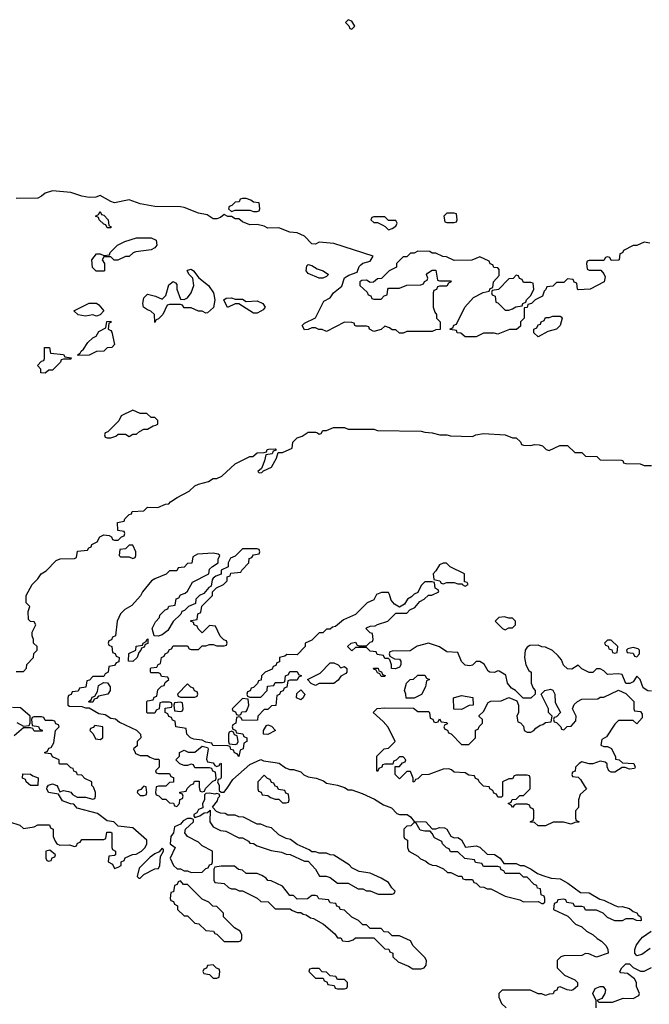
# Model space of a CAD drawing. Header units: inches. Extents: x 2710751 to 2829008, y 857003 to 965602.
# Tile 252 of 256: x 2760310 to 2763759, y 928810 to 934206. Entities that reach past the tile are written whole.
import ezdxf

# ---------------------------------------------------------------- set-up
doc = ezdxf.new("R2010")
doc.units = ezdxf.units.IN
doc.header["$MEASUREMENT"] = 0
doc.layers.add('C7962', color=7, linetype='Continuous')
doc.layers.add('C7963', color=7, linetype='Continuous')

msp = doc.modelspace()

# ---------------------------------------------------------------- linework, layer by layer
at = {"layer": 'C7962', "color": 2, "elevation": 14}
for points in [[(2760254, 929810), (2760311.6, 929791.6), (2760330, 929774), (2760390, 929782), (2760410, 929794), (2760472.7, 929792.7), (2760478, 929778), (2760494, 929770), (2760494, 929730), (2760503.6, 929703.6), (2760514, 929690), (2760530, 929682), (2760583.6, 929683.6), (2760610, 929674), (2760622, 929678), (2760627.3, 929692.7), (2760642, 929698), (2760650, 929714), (2760770, 929714), (2760782, 929718), (2760787.3, 929752.7), (2760810, 929754), (2760814, 929750), (2760814, 929670), (2760818, 929658), (2760834, 929650), (2760834, 929630), (2760830, 929626), (2760798, 929622), (2760794, 929590), (2760818, 929578), (2760830, 929554), (2760850, 929562), (2760866, 929570), (2760866, 929590), (2760882, 929598), (2760887.3, 929612.7), (2760928.4, 929631.6), (2760947.3, 929632.7), (2760978, 929650), (2760998, 929670), (2761006, 929690), (2761006, 929710), (2760930, 929778), (2760850, 929786), (2760826, 929810), (2760790, 929815.3), (2760735.3, 929855.3), (2760625.2, 929885.2), (2760607.3, 929907.3), (2760588.4, 929908.4), (2760544.7, 929924.7), (2760522, 929962), (2760468, 929970), (2760458, 929990), (2760460.4, 929999.6), (2760460.7, 930000)], [(2760518.4, 930000), (2760530, 929974), (2760550, 929982), (2760576.9, 929976.9), (2760590, 929972), (2760599.6, 929959.6), (2760625.4, 929945.4), (2760670, 929946), (2760710, 929934), (2760722, 929938), (2760726, 929950), (2760726, 929970), (2760716.4, 929996.4), (2760713.6, 930000)], [(2760984.4, 930000), (2760972.7, 929987.3), (2760958, 929982), (2760954, 929970), (2760970, 929954), (2760990, 929954), (2761002, 929958), (2761006, 929970), (2761002.3, 930000)], [(2761057.7, 930000), (2761054, 929970), (2761058, 929958), (2761072.7, 929952.7), (2761090, 929934), (2761110, 929934), (2761130, 929914), (2761152.7, 929912.7), (2761158, 929898), (2761170, 929894), (2761186, 929910), (2761187.3, 929932.7), (2761202, 929938), (2761206, 929950), (2761202, 929962), (2761187.3, 929967.3), (2761187.3, 929972.7), (2761222, 929978), (2761227.3, 929992.7), (2761234.7, 930000)], [(2761293.7, 930000), (2761294, 929990), (2761298, 929978), (2761310, 929974), (2761322, 929978), (2761327.3, 929992.7), (2761334.7, 930000)], [(2761402, 930000), (2761402, 929982), (2761412.7, 929972.7), (2761430, 929972), (2761449.2, 930000)], [(2761614, 930000), (2761614, 929990), (2761618, 929978), (2761632, 929972), (2761638, 929958), (2761670, 929954), (2761683.6, 929943.6), (2761710, 929934), (2761730, 929934), (2761750, 929914), (2761770, 929914), (2761782, 929918), (2761786, 929930), (2761782, 929962), (2761767.3, 929967.3), (2761762, 929982), (2761727.3, 929987.3), (2761722.7, 930000)], [(2762084, 930000), (2762090, 929998), (2762110, 929986), (2762130, 929986), (2762185.4, 929965.4), (2762254.4, 929934.4), (2762303.5, 929903.5), (2762347.1, 929887.1), (2762376, 929856), (2762390.8, 929850.8), (2762432, 929850), (2762450, 929838), (2762470, 929812), (2762534, 929810), (2762570, 929772), (2762590, 929771.3), (2762610, 929778.8), (2762636.8, 929776.8), (2762650.6, 929770.6), (2762671, 929731), (2762690, 929722), (2762710, 929724.7), (2762730, 929711.3), (2762752, 929672), (2762810, 929678), (2762830, 929671.3), (2762870, 929632), (2762910, 929631.3), (2762942, 929610), (2762962, 929582), (2763030, 929582), (2763051, 929571), (2763072, 929570), (2763112, 929550), (2763146, 929526), (2763175.3, 929515.3), (2763222, 929502), (2763270, 929497.3), (2763313.2, 929473.2), (2763382.8, 929422.8), (2763430, 929421), (2763487.1, 929387.1), (2763510, 929381), (2763570, 929351), (2763590, 929344.7), (2763610, 929346), (2763650, 929334.8), (2763670, 929318), (2763690.6, 929310.6), (2763698, 929298), (2763712, 929290), (2763714, 929270), (2763710, 929268), (2763688.4, 929268.4), (2763670, 929278), (2763630, 929278), (2763610, 929268), (2763570, 929268), (2763530, 929286), (2763506, 929310), (2763470, 929326), (2763410, 929326), (2763402, 929342), (2763390, 929346), (2763350, 929346), (2763342, 929362), (2763307.3, 929367.3), (2763302, 929382), (2763290, 929386), (2763258, 929382), (2763252.7, 929367.3), (2763238, 929362), (2763234, 929330), (2763312.7, 929292.7), (2763354, 929250), (2763390, 929234), (2763414, 929210), (2763451.6, 929191.6), (2763474, 929170), (2763496.9, 929156.9), (2763522, 929130), (2763532, 929110), (2763534, 929090), (2763470, 929068), (2763427.3, 929087.3), (2763410, 929088), (2763390, 929078), (2763290, 929075.3), (2763274, 929070), (2763254, 929050), (2763254, 929010), (2763294, 928970), (2763350, 928944.7), (2763364.7, 928930), (2763364.7, 928910), (2763342, 928890), (2763330, 928886), (2763309, 928889), (2763270, 928906), (2763258, 928902), (2763252.7, 928887.3), (2763238, 928882), (2763232.7, 928867.3), (2763210, 928866), (2763190, 928858), (2763170, 928868), (2763150, 928868), (2763107.3, 928887.3), (2762952.7, 928887.3), (2762934, 928870), (2762934, 928850), (2762950, 928814), (2762974, 928790)], [(2762954, 930000), (2762954, 929950), (2762950, 929946), (2762930, 929946), (2762922, 929962), (2762907.3, 929967.3), (2762902, 929982), (2762886, 929990), (2762882.7, 930000)], [(2763407.8, 930000), (2763414, 929990), (2763381, 929959), (2763371.3, 929930), (2763371.3, 929888.7), (2763354, 929870), (2763354, 929830), (2763358, 929818), (2763372.7, 929812.7), (2763372.7, 929807.3), (2763350, 929806), (2763330, 929798), (2763288.4, 929808.4), (2763232.7, 929807.3), (2763190, 929788), (2763150, 929788), (2763130, 929806), (2763107.3, 929807.3), (2763107.3, 929812.7), (2763122, 929818), (2763126, 929830), (2763126, 929870), (2763122, 929882), (2763107.3, 929887.3), (2763102, 929902), (2763090, 929906), (2763030, 929906), (2763018, 929902), (2763010, 929888), (2763002, 929902), (2762986, 929910), (2763002, 929918), (2763007.3, 929932.7), (2763030, 929934), (2763050, 929954), (2763070, 929954), (2763106, 929990), (2763106, 930000)], [(2763763.8, 929116.2), (2763717.1, 929082.9), (2763690, 929075.3), (2763679, 929090), (2763679.3, 929110), (2763687.6, 929132.4), (2763703.9, 929156.1), (2763722, 929178), (2763768.7, 929210)], [(2763468, 928790), (2763468, 928830), (2763449.4, 928870), (2763462.7, 928897.3), (2763490, 928907.7), (2763506.8, 928906.8), (2763518.8, 928890), (2763516, 928870), (2763498, 928842), (2763474, 928830), (2763482, 928822), (2763558, 928822), (2763616.4, 928843.6), (2763670, 928842), (2763702, 928858), (2763706, 928870), (2763688.4, 928908.4), (2763688, 928930), (2763678, 928950), (2763639, 928979), (2763603.1, 928983.1), (2763598, 928990), (2763608.7, 929010), (2763630, 929031), (2763650, 929032), (2763670, 929012), (2763710, 928992), (2763730, 928992), (2763770, 929012)]]:
    msp.add_lwpolyline(points, dxfattribs=at)
for points in [[(2761350, 929968), (2761330, 929966), (2761322, 929958), (2761322, 929930), (2761311.3, 929910), (2761312.7, 929887.3), (2761290, 929878), (2761279.8, 929860.2), (2761264.7, 929850), (2761263.6, 929843.6), (2761270, 929834), (2761296.4, 929843.6), (2761320.4, 929859.6), (2761338, 929862), (2761354, 929874), (2761352, 929810), (2761370, 929782), (2761410, 929762), (2761439.6, 929759.6), (2761510, 929722), (2761530, 929722), (2761563.6, 929703.6), (2761570, 929694), (2761590, 929692), (2761610, 929678), (2761687.3, 929652.7), (2761743.6, 929643.6), (2761770, 929632), (2761791.6, 929631.6), (2761870, 929594), (2761890, 929594), (2761931.1, 929551.1), (2761952.7, 929512.7), (2761988.4, 929511.6), (2762010, 929504.7), (2762050, 929474), (2762110, 929474), (2762163.6, 929443.6), (2762190, 929442), (2762210, 929432), (2762230, 929432), (2762272.7, 929412.7), (2762350, 929414), (2762362, 929418), (2762366, 929430), (2762348, 929448), (2762330, 929478), (2762290, 929502), (2762230, 929528), (2762170, 929538), (2762130, 929558), (2762114, 929574), (2762030, 929628), (2762010, 929628.7), (2761990, 929638), (2761950, 929638), (2761930, 929646), (2761910, 929646), (2761896.4, 929656.4), (2761830, 929686), (2761793.6, 929713.6), (2761770, 929718), (2761730, 929738), (2761690, 929778), (2761663.1, 929783.1), (2761630, 929798), (2761610, 929798), (2761536.4, 929836.4), (2761510, 929838), (2761490, 929846), (2761450, 929846), (2761436.4, 929856.4), (2761410, 929858), (2761387.3, 929867.3), (2761366, 929890), (2761394, 929926), (2761398, 929942), (2761406, 929950), (2761402, 929962), (2761390, 929966), (2761378, 929962)], [(2761250, 929828), (2761230, 929828), (2761204.7, 929815.3), (2761190, 929798), (2761158, 929782), (2761152, 929750), (2761138, 929730), (2761134, 929690), (2761162, 929670), (2761134, 929610), (2761151.6, 929571.6), (2761172.7, 929552.7), (2761190, 929552), (2761210, 929542), (2761230, 929542), (2761250, 929532), (2761310, 929534), (2761330, 929554), (2761342, 929558), (2761350, 929574), (2761362, 929578), (2761366, 929590), (2761366, 929650), (2761310, 929678), (2761290, 929698), (2761228.9, 929728.9), (2761215.3, 929750), (2761218, 929770), (2761262, 929810), (2761262, 929822)], [(2762470, 929806), (2762452.7, 929787.3), (2762430, 929786), (2762414, 929770), (2762414, 929730), (2762418, 929718), (2762434, 929710), (2762434, 929670), (2762442, 929650), (2762490, 929622), (2762506.4, 929606.4), (2762535.3, 929595.3), (2762550, 929582), (2762570, 929572), (2762591.6, 929571.6), (2762631.6, 929551.6), (2762652.7, 929532.7), (2762671.6, 929531.6), (2762712.7, 929512.7), (2762731.6, 929511.6), (2762738, 929498), (2762750, 929494), (2762790, 929494), (2762798, 929478), (2762810, 929474), (2762830, 929454), (2762851.6, 929451.6), (2762870, 929442), (2762890, 929442), (2762970, 929402), (2763050, 929382), (2763070, 929372), (2763150, 929374), (2763170, 929362), (2763178, 929362), (2763186, 929370), (2763186, 929390), (2763182, 929402), (2763166, 929410), (2763162, 929442), (2763147.3, 929447.3), (2763142, 929462), (2763127.3, 929467.3), (2763090, 929506), (2763070, 929506), (2763050, 929526), (2762970, 929526), (2762962, 929542), (2762947.3, 929547.3), (2762942, 929562), (2762930, 929566), (2762850, 929566), (2762842, 929582), (2762807.3, 929587.3), (2762802, 929602), (2762748.4, 929608.4), (2762710, 929646), (2762670, 929646), (2762662, 929662), (2762647.3, 929667.3), (2762626, 929690), (2762622, 929702), (2762582, 929722), (2762570, 929746), (2762558, 929758), (2762530, 929758), (2762504, 929764), (2762482, 929802)], [(2760475.3, 929655.3), (2760454, 929650), (2760454, 929610), (2760458, 929598), (2760470, 929594), (2760482, 929598), (2760487.3, 929612.7), (2760502, 929618), (2760506, 929630)], [(2761090, 929666), (2761074, 929646), (2761050, 929635.3), (2761024, 929616), (2760964.5, 929555.5), (2760954, 929510), (2760962, 929502), (2760970, 929502), (2760990, 929522), (2761050, 929552), (2761070, 929554), (2761078, 929570), (2761080.4, 929619.6), (2761098, 929650), (2761098, 929658)], [(2761487.3, 929567.3), (2761412.7, 929567.3), (2761378, 929562), (2761374, 929550), (2761374, 929490), (2761378, 929478), (2761430, 929472), (2761454, 929450), (2761470, 929442), (2761490, 929442), (2761512.7, 929432.7), (2761530, 929432), (2761611.6, 929391.6), (2761630, 929374), (2761671.6, 929371.6), (2761710, 929334), (2761790, 929334), (2761803.6, 929323.6), (2761830, 929314), (2761850, 929314), (2761863.6, 929303.6), (2761879.6, 929299.6), (2761903.6, 929283.6), (2761919.6, 929279.6), (2761974, 929250), (2762036.9, 929196.9), (2762050, 929174), (2762070, 929174), (2762078, 929158), (2762110, 929154), (2762136.4, 929163.6), (2762150, 929174), (2762250, 929174), (2762310, 929114), (2762332.7, 929112.7), (2762338, 929098), (2762354, 929090), (2762354, 929070), (2762383.6, 929043.6), (2762439.8, 929019.8), (2762463.6, 929003.6), (2762510, 929004.7), (2762526, 929010), (2762536.4, 929023.6), (2762538, 929050), (2762530, 929066), (2762466, 929130), (2762450, 929158), (2762390, 929186), (2762350, 929186), (2762330, 929206), (2762307.3, 929207.3), (2762290, 929226), (2762230, 929226), (2762210, 929246), (2762190, 929246), (2762166, 929270), (2762130, 929288), (2762090, 929326), (2762066, 929330), (2762062, 929342), (2762048, 929348), (2762042, 929362), (2762010, 929366), (2762002, 929382), (2761948.4, 929388.4), (2761942, 929402), (2761930, 929406), (2761910, 929406), (2761887.3, 929387.3), (2761830, 929386), (2761810, 929406), (2761790, 929406), (2761750, 929458), (2761687.3, 929487.3), (2761670, 929488), (2761660.4, 929500.4), (2761636.4, 929516.4), (2761610, 929526), (2761550, 929526), (2761530, 929546), (2761508.4, 929548.4)], [(2761190, 929486), (2761178, 929482), (2761172.7, 929467.3), (2761158, 929462), (2761152.7, 929427.3), (2761138, 929422), (2761134, 929390), (2761138, 929378), (2761152.7, 929372.7), (2761158, 929358), (2761174, 929350), (2761174, 929330), (2761210, 929294), (2761230, 929294), (2761270, 929254), (2761291.6, 929251.6), (2761330, 929214), (2761371.6, 929211.6), (2761378, 929198), (2761390, 929194), (2761430, 929154), (2761510, 929154), (2761522, 929158), (2761526, 929170), (2761526, 929190), (2761518, 929210), (2761486, 929230), (2761426, 929290), (2761426, 929310), (2761390, 929346), (2761368.4, 929348.4), (2761346, 929370), (2761310, 929386), (2761230, 929466), (2761207.3, 929467.3)], [(2761370, 929026), (2761338, 929022), (2761332.7, 929007.3), (2761318, 929002), (2761314, 928990), (2761318, 928978), (2761350, 928974), (2761370, 928954), (2761390, 928954), (2761402, 928958), (2761406, 928990), (2761402, 929002), (2761387.3, 929007.3)], [(2761950, 929006), (2761910, 929006), (2761898, 929002), (2761894, 928990), (2761930, 928954), (2761972.7, 928952.7), (2761978, 928938), (2761992.7, 928932.7), (2761998, 928918), (2762032.7, 928912.7), (2762038, 928898), (2762050, 928894), (2762090, 928894), (2762102, 928898), (2762106, 928910), (2762106, 928930), (2762090, 928946), (2762050, 928946), (2762042, 928962), (2762010, 928966), (2761990, 928986), (2761967.3, 928987.3)]]:
    msp.add_lwpolyline(points, close=True, dxfattribs=at)
at = {"layer": 'C7963', "color": 2}
for points, elevation in [([(2762110, 934206), (2762094, 934190), (2762112.7, 934172.7), (2762118, 934158), (2762130, 934154), (2762146, 934170), (2762130, 934198)], 14), ([(2761550, 933226), (2761530, 933226), (2761518, 933222), (2761512.7, 933207.3), (2761490, 933206), (2761472.7, 933187.3), (2761458, 933182), (2761454, 933170), (2761470, 933154), (2761490, 933162), (2761570, 933162), (2761590, 933154), (2761610, 933154), (2761622, 933158), (2761626, 933170), (2761622, 933202), (2761590, 933206), (2761576.4, 933216.4)], 14), ([(2760790, 933066), (2760782, 933082), (2760770, 933086), (2760746, 933110), (2760742, 933122), (2760726, 933130), (2760742, 933138), (2760750, 933154), (2760758, 933138), (2760770, 933134), (2760794, 933110), (2760798, 933078), (2760811.6, 933071.6), (2760810, 933066)], 14), ([(2762690, 933146), (2762650, 933146), (2762634, 933130), (2762638, 933098), (2762650, 933094), (2762690, 933094), (2762702, 933098), (2762706, 933110), (2762702, 933142)], 14), ([(2762310, 933126), (2762250, 933126), (2762238, 933122), (2762234, 933110), (2762250, 933094), (2762270, 933094), (2762299.6, 933079.6), (2762312.7, 933072.7), (2762330, 933054), (2762350, 933062), (2762370, 933074), (2762378, 933090), (2762370, 933106), (2762330, 933106)], 14), ([(2760827.3, 932887.3), (2760810, 932906), (2760770, 932906), (2760762, 932890), (2760774, 932870), (2760774, 932830), (2760770, 932828), (2760728.4, 932828.4), (2760708.4, 932848.4), (2760706, 932890), (2760730, 932922), (2760750, 932922), (2760770, 932914), (2760802, 932918), (2760806, 932930), (2760846, 932970), (2760886, 932990), (2760949.1, 933010.9), (2761030, 933011), (2761058, 932998), (2761061, 932970), (2761050, 932955.3), (2761030, 932944), (2760945.4, 932934.6), (2760931.1, 932928.9), (2760910, 932908.7), (2760890, 932908.7), (2760847.3, 932887.3)], 14), ([(2761950, 932788.7), (2761890, 932815.3), (2761879, 932830), (2761882.7, 932857.3), (2761890, 932864.7), (2761910, 932858), (2761939.8, 932839.8), (2761972, 932830), (2762002, 932810), (2761990, 932798), (2761970, 932788.7)], 14), ([(2761330, 932598), (2761310, 932608), (2761290, 932608), (2761250, 932626), (2761210, 932626), (2761202, 932642), (2761190, 932646), (2761130, 932646), (2761118, 932642), (2761094, 932590), (2761070, 932566), (2761058, 932562), (2761050, 932546), (2761048, 932590), (2761028.9, 932608.9), (2761010, 932615.3), (2760988.7, 932630), (2760984, 932650), (2760990, 932682), (2761010, 932702), (2761054, 932690), (2761090, 932674), (2761110, 932694), (2761126.6, 932753.4), (2761150, 932770.8), (2761163.6, 932763.6), (2761170, 932754), (2761171.3, 932728.7), (2761190, 932674), (2761210, 932672), (2761230, 932682), (2761248.7, 932710), (2761264, 932750), (2761258, 932790), (2761238, 932810), (2761228, 932830), (2761230, 932834), (2761250, 932838), (2761262, 932830), (2761290.9, 932790.9), (2761344.7, 932750), (2761372, 932710), (2761378, 932670), (2761371.6, 932628.4), (2761339.6, 932600.4)], 14), ([(2763030, 932806), (2763012.7, 932787.3), (2762990, 932786), (2762932.7, 932727.3), (2762898, 932722), (2762894, 932710), (2762898, 932698), (2762914, 932690), (2762918, 932658), (2762930, 932654), (2762970, 932614), (2762990, 932614), (2763010, 932622), (2763028.4, 932631.6), (2763062, 932638), (2763066, 932650), (2763082, 932658), (2763086, 932670), (2763110, 932694), (2763126, 932730), (2763122, 932762), (2763110, 932766), (2763070, 932766), (2763062, 932782), (2763047.3, 932787.3), (2763042, 932802)], 14), ([(2760730, 932582), (2760710, 932588), (2760670, 932582), (2760630, 932588), (2760606, 932610), (2760690, 932652), (2760730, 932652), (2760743.6, 932643.6), (2760771.1, 932611.1), (2760750, 932588)], 14), ([(2761490, 932674), (2761530, 932674), (2761550, 932662), (2761610, 932664.7), (2761642, 932650), (2761654, 932630), (2761643.6, 932616.4), (2761630, 932608.7), (2761610, 932598), (2761590, 932598), (2761510, 932648), (2761490, 932648), (2761448.4, 932628.4), (2761428.4, 932671.6), (2761440.4, 932679.6), (2761470, 932682)], 14), ([(2760630, 932366), (2760626, 932370), (2760642, 932378), (2760646, 932390), (2760659, 932401), (2760683.2, 932436.8), (2760710, 932462), (2760728.4, 932471.6), (2760743.1, 932496.9), (2760782, 932518), (2760787.3, 932552.7), (2760810, 932554), (2760810, 932546), (2760798, 932542), (2760794, 932510), (2760810, 932502), (2760814.4, 932494.4), (2760830, 932426), (2760814, 932410), (2760790, 932408), (2760770, 932388.7), (2760730, 932388), (2760690, 932368)], 14), ([(2763150, 932468.7), (2763126, 932490), (2763126, 932510), (2763142, 932518), (2763150, 932534), (2763162, 932538), (2763166, 932550), (2763182, 932558), (2763190, 932574), (2763210, 932574), (2763230, 932582), (2763270, 932582), (2763276.9, 932576.9), (2763282, 932570), (2763271, 932530), (2763250.6, 932509.4), (2763203.6, 932496.4)], 14), ([(2760450, 932268), (2760426, 932270), (2760426, 932290), (2760408, 932310), (2760430, 932334), (2760442, 932338), (2760446, 932350), (2760446, 932410), (2760474, 932410), (2760478, 932378), (2760550, 932372), (2760558, 932358), (2760592.7, 932352.7), (2760590, 932346), (2760550, 932346), (2760538, 932342), (2760534, 932330), (2760490, 932286), (2760470, 932286)], 14), ([(2760930, 932066), (2760865.4, 932034.6), (2760852.7, 932007.3), (2760792.7, 931947.3), (2760778, 931942), (2760774, 931930), (2760778, 931918), (2760790, 931914), (2760810, 931914), (2760836.4, 931923.6), (2760850, 931934), (2760890, 931934), (2760910, 931922), (2760930, 931934), (2760950, 931934), (2760966, 931950), (2760990, 931962), (2761010, 931962), (2761040.4, 931979.6), (2761056.4, 931983.6), (2761066, 931990), (2761066, 932010), (2761050, 932026), (2761030, 932026), (2761007.3, 932047.3), (2760970, 932048)], 18), ([(2760930, 931326), (2760910, 931326), (2760890, 931306), (2760858, 931302), (2760854, 931270), (2760862, 931262), (2760910, 931262), (2760930, 931254), (2760942, 931258), (2760946, 931270), (2760946, 931290)], 14), ([(2762630, 931228), (2762610, 931218), (2762590, 931186), (2762574, 931170), (2762578, 931138), (2762611.6, 931131.6), (2762618, 931118), (2762630, 931114), (2762650, 931122), (2762690, 931122), (2762710, 931114), (2762734, 931114), (2762734, 931110), (2762750, 931102), (2762766, 931110), (2762762, 931122), (2762746, 931126), (2762746, 931170), (2762668.4, 931208.4), (2762647.3, 931227.3)], 14), ([(2762966.4, 930933.6), (2762934, 930930), (2762914, 930910), (2762954, 930870), (2762970, 930862), (2762990, 930874), (2763010, 930874), (2763026, 930890), (2763026, 930910), (2763010, 930926), (2762990, 930926)], 14), ([(2760930, 930688), (2760906, 930690), (2760907.3, 930732.7), (2760946, 930750), (2760947.3, 930772.7), (2760982, 930778), (2760986, 930790), (2761002, 930798), (2761006, 930810), (2761012.7, 930812.7), (2761012.7, 930787.3), (2760998, 930782), (2760992, 930768), (2760978, 930762), (2760974, 930750), (2760962, 930738), (2760954, 930710)], 14), ([(2763550, 930806), (2763530, 930806), (2763514, 930790), (2763518, 930778), (2763532.7, 930772.7), (2763538, 930758), (2763552.7, 930752.7), (2763558, 930738), (2763570, 930734), (2763582, 930738), (2763586, 930770)], 14), ([(2763670, 930766), (2763642, 930758), (2763634, 930750), (2763638, 930738), (2763670, 930734), (2763678, 930718), (2763690, 930714), (2763706, 930730), (2763706, 930750), (2763698, 930758)], 14), ([(2762070, 930654), (2762090, 930662), (2762102, 930650), (2762102, 930630), (2762096.9, 930623.1), (2762070, 930608), (2762054.4, 930585.6), (2762030, 930568.7), (2761950, 930568), (2761930, 930558), (2761907.3, 930567.3), (2761886, 930590), (2761955.3, 930624.7), (2762010, 930682), (2762030, 930682), (2762054, 930670)], 14), ([(2762290, 930606), (2762282, 930622), (2762270, 930626), (2762262, 930642), (2762250, 930646), (2762247.3, 930652.7), (2762272.7, 930652.7), (2762278, 930638), (2762292.7, 930632.7), (2762298, 930618), (2762312.7, 930612.7), (2762310, 930606)], 14), ([(2762427.3, 930487.3), (2762426, 930510), (2762418, 930530), (2762428, 930570), (2762449.1, 930590.9), (2762468, 930592), (2762490, 930614), (2762530, 930614), (2762538, 930598), (2762554, 930590), (2762538, 930582), (2762532, 930550), (2762511.3, 930508.7), (2762470, 930488)], 14), ([(2760690, 930466), (2760686, 930470), (2760702, 930478), (2760707.3, 930492.7), (2760722, 930498), (2760735.3, 930524.7), (2760742, 930558), (2760770, 930574), (2760791.3, 930571.3), (2760804.7, 930550), (2760804.7, 930530), (2760792, 930510), (2760742, 930498), (2760730, 930486), (2760718, 930482), (2760710, 930466)], 14), ([(2761230, 930566), (2761174, 930510), (2761178, 930498), (2761190, 930494), (2761270, 930494), (2761282, 930498), (2761286, 930510), (2761282, 930522), (2761267.3, 930527.3), (2761262, 930542), (2761247.3, 930547.3)], 14), ([(2761850, 930478), (2761826, 930490), (2761827.3, 930512.7), (2761850, 930534), (2761872, 930510), (2761862, 930490)], 14), ([(2762730, 930426), (2762687.3, 930427.3), (2762686, 930490), (2762730, 930502), (2762791.3, 930491.3), (2762794, 930450), (2762772.7, 930447.3)], 14), ([(2761190, 930466), (2761158, 930462), (2761154, 930450), (2761158, 930418), (2761190, 930414), (2761202, 930418), (2761206, 930430), (2761202, 930462)], 14), ([(2761530, 930486), (2761474, 930430), (2761478, 930418), (2761492.7, 930412.7), (2761498, 930398), (2761510, 930394), (2761522, 930398), (2761527.3, 930412.7), (2761550, 930414), (2761556.4, 930423.6), (2761566, 930450), (2761562, 930482)], 14), ([(2760722, 930338), (2760712.7, 930327.3), (2760698, 930322), (2760694, 930310), (2760712.7, 930292.7), (2760725.4, 930265.4), (2760750, 930262), (2760766, 930270), (2760766, 930330)], 14), ([(2761670, 930288), (2761646, 930290), (2761646, 930310), (2761662, 930338), (2761670, 930342), (2761690, 930334), (2761711.3, 930310)], 14), ([(2761470, 930306), (2761458, 930302), (2761454, 930290), (2761454, 930250), (2761458, 930238), (2761490, 930234), (2761502, 930238), (2761506, 930250), (2761502, 930282), (2761487.3, 930287.3), (2761482, 930302)], 14), ([(2760410, 930008.7), (2760369, 930009), (2760346, 930030), (2760342, 930042), (2760326, 930050), (2760327.3, 930072.7), (2760370, 930072), (2760382, 930062), (2760411.1, 930051.1)], 14)]:
    msp.add_lwpolyline(points, close=True, dxfattribs=dict(at, elevation=elevation))
at = {"layer": 'C7963', "color": 2, "elevation": 14}
for points in [[(2763762, 932982), (2763730, 932986), (2763691.3, 932968.7), (2763670, 932968), (2763618, 932942), (2763612, 932928), (2763598, 932922), (2763594, 932890), (2763590, 932888), (2763550, 932886), (2763542, 932902), (2763530, 932906), (2763518, 932902), (2763510, 932886), (2763430, 932886), (2763418, 932882), (2763414, 932870), (2763418, 932838), (2763430, 932834), (2763492.7, 932832.7), (2763510, 932814), (2763516.9, 932796.9), (2763511, 932769), (2763434, 932730), (2763370, 932726), (2763366, 932730), (2763362, 932762), (2763347.3, 932767.3), (2763342, 932782), (2763310, 932786), (2763290, 932766), (2763250, 932766), (2763230, 932746), (2763198, 932742), (2763192.7, 932727.3), (2763182, 932718), (2763174, 932690), (2763134, 932670), (2763114, 932650), (2763094, 932646), (2763090, 932628), (2763074, 932626), (2763074, 932570), (2763054, 932550), (2763052.7, 932527.3), (2763031.6, 932508.4), (2762992.7, 932507.3), (2762930, 932482), (2762908.4, 932488.4), (2762850, 932488), (2762810, 932468.7), (2762750, 932468.7), (2762727.3, 932487.3), (2762706, 932490), (2762702, 932502), (2762667.3, 932507.3), (2762667.3, 932512.7), (2762682, 932518), (2762687.3, 932532.7), (2762702, 932538), (2762748, 932630), (2762796.4, 932683.6), (2762848.4, 932711.6), (2762882, 932718), (2762888, 932732), (2762902, 932738), (2762906, 932770), (2762936.4, 932803.6), (2762936.4, 932836.4), (2762930, 932846), (2762907.3, 932847.3), (2762902, 932862), (2762887.3, 932867.3), (2762882, 932882), (2762830, 932906), (2762787.3, 932887.3), (2762690, 932886), (2762647.3, 932907.3), (2762628.4, 932908.4), (2762590, 932926), (2762570, 932926), (2762556.4, 932936.4), (2762490, 932938), (2762470, 932926), (2762450, 932926), (2762430, 932906), (2762410, 932906), (2762374, 932870), (2762374, 932850), (2762334, 932830), (2762292.7, 932787.3), (2762270, 932786), (2762247.3, 932767.3), (2762230, 932766), (2762210, 932778), (2762183.6, 932776.4), (2762174, 932770), (2762174, 932750), (2762212.7, 932712.7), (2762218, 932698), (2762232.7, 932692.7), (2762238, 932678), (2762250, 932674), (2762290, 932674), (2762307.3, 932692.7), (2762322, 932698), (2762326, 932730), (2762330, 932734), (2762390, 932734), (2762430, 932752), (2762507.3, 932752.7), (2762522, 932758), (2762528, 932772), (2762542, 932778), (2762546, 932790), (2762538, 932810), (2762543.1, 932816.9), (2762570, 932834), (2762590, 932834), (2762598, 932778), (2762610, 932774), (2762670, 932774), (2762674, 932770), (2762658, 932762), (2762650, 932746), (2762610, 932746), (2762598, 932742), (2762592.7, 932727.3), (2762578, 932722), (2762574, 932710), (2762574, 932630), (2762583.6, 932603.6), (2762594, 932590), (2762594, 932570), (2762614, 932550), (2762612.7, 932507.3), (2762590, 932506), (2762570, 932498), (2762430, 932498), (2762410, 932488.7), (2762390, 932488.7), (2762370, 932506), (2762350, 932506), (2762336.4, 932516.4), (2762310, 932526), (2762290, 932508), (2762250, 932498), (2762226, 932510), (2762222, 932522), (2762210, 932526), (2762152.7, 932527.3), (2762146, 932530), (2762142, 932542), (2762130, 932546), (2762090, 932548), (2761990, 932498), (2761967.3, 932507.3), (2761948.4, 932508.4), (2761930, 932518), (2761910, 932518), (2761890, 932508), (2761870, 932506), (2761858, 932530), (2761870, 932542), (2761930, 932572), (2761976.4, 932663.6), (2762010, 932682), (2762028.7, 932710), (2762074.5, 932745.5), (2762088.9, 932791.1), (2762113.6, 932806.4), (2762158, 932822), (2762170, 932854), (2762178, 932862), (2762188.9, 932871.1), (2762230, 932882), (2762246, 932910), (2762030, 932979.3), (2761950, 932986), (2761930, 932976), (2761910, 932977.2), (2761870, 933019.3), (2761830, 933037.2), (2761790, 933041.2), (2761730, 933066), (2761670, 933062.7), (2761650, 933074), (2761610, 933084), (2761570, 933081.2), (2761530, 933099), (2761510, 933115.3), (2761490, 933115.3), (2761470, 933128), (2761450, 933128), (2761430, 933138), (2761410, 933122), (2761390, 933115.3), (2761370, 933115.3), (2761337.2, 933137.2), (2761290, 933145.2), (2761210, 933177.2), (2761190, 933181.2), (2761050, 933182.7), (2760970, 933197.2), (2760910, 933219.3), (2760830, 933202), (2760809, 933209), (2760750, 933242), (2760726.8, 933233.2), (2760690, 933232), (2760650, 933238), (2760590, 933259.3), (2760490, 933268.7), (2760450, 933255.3), (2760430, 933238), (2760410, 933228.7), (2760290, 933226)], [(2760290, 930634), (2760330, 930634), (2760347.3, 930652.7), (2760348.4, 930671.6), (2760386, 930710), (2760388, 930732), (2760406, 930750), (2760406, 930770), (2760386, 930790), (2760386, 930810), (2760378, 930830), (2760378, 930850), (2760398, 930890), (2760390, 930906), (2760368.4, 930908.4), (2760358, 930918), (2760356.4, 930963.6), (2760366, 930990), (2760346, 931010), (2760346, 931050), (2760378, 931110), (2760410, 931142), (2760428, 931170), (2760454.6, 931185.4), (2760510, 931242), (2760531.6, 931251.6), (2760610, 931254), (2760622, 931258), (2760627.3, 931292.7), (2760682, 931298), (2760688, 931312), (2760702, 931318), (2760706, 931330), (2760734.6, 931345.4), (2760748.9, 931371.1), (2760770, 931382), (2760799.6, 931379.6), (2760812.7, 931372.7), (2760818, 931358), (2760830, 931354), (2760850, 931354), (2760867.3, 931372.7), (2760882, 931378), (2760886, 931390), (2760882, 931402), (2760847.3, 931407.3), (2760846, 931450), (2760882, 931458), (2760886, 931470), (2760910, 931494), (2760922, 931498), (2760926, 931510), (2760990, 931514), (2761010, 931534), (2761067.3, 931532.7), (2761108.4, 931551.6), (2761127.3, 931552.7), (2761136.4, 931563.6), (2761172.9, 931587.1), (2761238.6, 931621.4), (2761270, 931651), (2761290, 931661), (2761344.7, 931675.3), (2761370, 931691.3), (2761390, 931692), (2761416.4, 931703.6), (2761490, 931772), (2761570, 931812), (2761587.3, 931812.7), (2761610, 931832), (2761650, 931834), (2761662, 931838), (2761666, 931850), (2761672.7, 931852.7), (2761710, 931854), (2761714, 931846), (2761698, 931842), (2761692.7, 931827.3), (2761658, 931822), (2761651.6, 931788.4), (2761634, 931746), (2761614, 931730), (2761622, 931722), (2761636.4, 931723.6), (2761646, 931734), (2761690, 931754), (2761716.4, 931803.6), (2761726, 931834), (2761750, 931834), (2761802, 931858), (2761806, 931890), (2761830, 931914), (2761856.4, 931923.6), (2761890, 931944.7), (2761930, 931944.7), (2761942, 931942), (2761950, 931934), (2761962, 931938), (2761970, 931954), (2761990, 931954), (2762028.9, 931971.1), (2762090, 931971.3), (2762110, 931962), (2762250, 931962), (2762270, 931954), (2762510, 931951.3), (2762530, 931944.7), (2762570, 931942), (2762611.6, 931931.6), (2762650, 931931.3), (2762670, 931924.7), (2762790, 931922), (2762808.9, 931931.1), (2762850, 931938), (2762970, 931931.3), (2763010, 931914), (2763030, 931914), (2763052.7, 931892.7), (2763058, 931878), (2763070, 931874), (2763110, 931872), (2763130, 931878), (2763155.3, 931875.3), (2763174, 931870), (2763194, 931850), (2763210, 931844.7), (2763268.4, 931871.6), (2763310, 931872), (2763350, 931834), (2763390, 931834), (2763410, 931814), (2763471.6, 931811.6), (2763490, 931794), (2763607.3, 931792.7), (2763614, 931790), (2763618, 931778), (2763630, 931774), (2763708.4, 931771.6), (2763730, 931762), (2763770, 931762)], [(2763770, 930526), (2763750, 930528), (2763725.2, 930545.2), (2763708, 930590), (2763690, 930608), (2763670, 930578), (2763651.6, 930568.4), (2763630, 930568), (2763610, 930618), (2763590, 930622), (2763530, 930618), (2763510, 930638), (2763490, 930648), (2763470, 930648), (2763450, 930628), (2763430, 930628), (2763390, 930648), (2763370, 930668), (2763334, 930646), (2763310, 930649), (2763289.3, 930669.3), (2763277.2, 930697.2), (2763260.4, 930720.4), (2763228.9, 930748.9), (2763190, 930768), (2763170, 930768.7), (2763150, 930778), (2763103.6, 930776.4), (2763090, 930768), (2763078, 930750), (2763076, 930710), (2763082, 930670), (2763099.6, 930639.6), (2763112, 930630), (2763111.3, 930570), (2763122, 930542), (2763134, 930530), (2763134, 930510), (2763110, 930488), (2763068, 930488), (2763026, 930530), (2763003.1, 930543.1), (2762982, 930570), (2762973.6, 930613.6), (2762936.4, 930636.4), (2762930, 930638), (2762910, 930628.7), (2762886, 930630), (2762876.4, 930636.4), (2762854, 930674), (2762830, 930688), (2762810, 930688), (2762791, 930669), (2762775.3, 930664.7), (2762750, 930668.7), (2762730, 930688), (2762710, 930738), (2762650, 930742), (2762610, 930769), (2762550, 930788.7), (2762487.5, 930772.5), (2762448, 930748), (2762350, 930746), (2762338, 930742), (2762334, 930730), (2762338, 930718), (2762363.6, 930703.6), (2762390, 930702), (2762398, 930690), (2762398, 930670), (2762390, 930658), (2762368.4, 930648.4), (2762346, 930650), (2762346, 930670), (2762338, 930698), (2762330, 930706), (2762310, 930706), (2762302, 930722), (2762267.3, 930727.3), (2762262, 930742), (2762230, 930746), (2762210, 930766), (2762150, 930766), (2762130, 930748), (2762106, 930770), (2762126, 930790), (2762150, 930794), (2762158, 930778), (2762170, 930774), (2762210, 930774), (2762230, 930794), (2762242, 930798), (2762246, 930810), (2762242, 930842), (2762230, 930846), (2762208.4, 930868.4), (2762210, 930874), (2762230, 930882), (2762256.4, 930883.6), (2762270, 930892), (2762326, 930910), (2762370, 930954), (2762430, 930954), (2762447.3, 930972.7), (2762474.6, 930985.4), (2762502, 931018), (2762526, 931030), (2762548.4, 931051.6), (2762567.3, 931052.7), (2762606, 931070), (2762602, 931082), (2762586, 931090), (2762582, 931122), (2762570, 931126), (2762530, 931126), (2762510, 931106), (2762490, 931066), (2762470, 931058), (2762456.9, 931043.1), (2762434, 931030), (2762418, 931002), (2762390, 930986), (2762363.1, 931003.1), (2762344, 931024), (2762336.4, 931056.4), (2762330, 931066), (2762292.7, 931067.3), (2762264.7, 931055.3), (2762250, 931026), (2762214, 931010), (2762150, 930946), (2762083.6, 930916.4), (2762039.6, 930880.4), (2762023.6, 930876.4), (2762010, 930866), (2761990, 930866), (2761970, 930846), (2761950, 930846), (2761910, 930806), (2761874, 930790), (2761874, 930770), (2761830, 930726), (2761772.7, 930727.3), (2761762, 930718), (2761734, 930710), (2761732.7, 930687.3), (2761718, 930682), (2761712.7, 930667.3), (2761698, 930662), (2761692.7, 930647.3), (2761654, 930630), (2761634, 930610), (2761632.7, 930587.3), (2761618, 930582), (2761612.7, 930567.3), (2761590, 930546), (2761578, 930542), (2761572.7, 930527.3), (2761558, 930522), (2761554, 930510), (2761558, 930498), (2761570, 930494), (2761630, 930494), (2761666, 930530), (2761667.3, 930552.7), (2761702, 930558), (2761710, 930574), (2761750, 930574), (2761762, 930578), (2761766, 930610), (2761782, 930618), (2761790, 930634), (2761830, 930634), (2761838, 930618), (2761854, 930610), (2761838, 930602), (2761830, 930586), (2761790, 930586), (2761778, 930582), (2761772.7, 930547.3), (2761758, 930542), (2761752.7, 930527.3), (2761738, 930522), (2761732.7, 930507.3), (2761718, 930502), (2761712.7, 930447.3), (2761690, 930446), (2761670, 930426), (2761650, 930426), (2761614, 930390), (2761612.7, 930367.3), (2761530, 930366), (2761522, 930382), (2761510, 930386), (2761498, 930382), (2761494, 930350), (2761478, 930342), (2761474, 930330), (2761478, 930318), (2761492.7, 930312.7), (2761498, 930298), (2761532.7, 930292.7), (2761538, 930278), (2761554, 930270), (2761554, 930250), (2761538, 930242), (2761534, 930210), (2761518, 930202), (2761510, 930168), (2761502, 930182), (2761487.3, 930187.3), (2761482, 930202), (2761467.3, 930207.3), (2761462, 930222), (2761450, 930226), (2761368, 930228), (2761362, 930242), (2761330, 930246), (2761310, 930258), (2761263.1, 930263.1), (2761246, 930270), (2761226, 930290), (2761222, 930322), (2761166, 930330), (2761162, 930362), (2761147.3, 930367.3), (2761142, 930382), (2761127.3, 930387.3), (2761122, 930402), (2761106, 930410), (2761107.3, 930432.7), (2761142, 930438), (2761146, 930450), (2761142, 930462), (2761130, 930466), (2761090, 930466), (2761078, 930462), (2761074, 930430), (2761058, 930422), (2761050, 930406), (2761010, 930406), (2761006, 930410), (2761006, 930470), (2761010, 930474), (2761042, 930478), (2761047.3, 930492.7), (2761062, 930498), (2761067.3, 930532.7), (2761087.3, 930552.7), (2761102, 930558), (2761107.3, 930572.7), (2761126, 930590), (2761122, 930602), (2761087.3, 930607.3), (2761082, 930622), (2761070, 930626), (2761030, 930626), (2761026, 930630), (2761026, 930650), (2761030, 930654), (2761062, 930658), (2761068, 930672), (2761082, 930678), (2761086, 930710), (2761102, 930718), (2761106, 930730), (2761122, 930738), (2761130, 930754), (2761142, 930758), (2761150, 930774), (2761230, 930774), (2761238, 930758), (2761250, 930754), (2761290, 930754), (2761310, 930774), (2761330, 930774), (2761350, 930782), (2761370, 930782), (2761390, 930774), (2761430, 930774), (2761442, 930778), (2761446, 930790), (2761442, 930802), (2761427.3, 930807.3), (2761407.3, 930827.3), (2761382, 930882), (2761350, 930886), (2761310, 930846), (2761287.3, 930867.3), (2761282, 930882), (2761266, 930890), (2761262, 930902), (2761246, 930910), (2761250, 930914), (2761282, 930918), (2761286, 930950), (2761302, 930958), (2761307.3, 930992.7), (2761366, 931050), (2761366, 931070), (2761387.3, 931092.7), (2761426, 931110), (2761446, 931130), (2761447.3, 931152.7), (2761462, 931158), (2761467.3, 931172.7), (2761522, 931178), (2761526, 931190), (2761566, 931230), (2761567.3, 931252.7), (2761582, 931258), (2761590, 931274), (2761622, 931278), (2761626, 931290), (2761622, 931302), (2761610, 931306), (2761530, 931306), (2761490, 931266), (2761464.7, 931255.3), (2761452, 931230), (2761452, 931208), (2761414, 931190), (2761412.7, 931167.3), (2761383.6, 931156.4), (2761370, 931146), (2761363.6, 931136.4), (2761358, 931102), (2761345.4, 931094.6), (2761318, 931062), (2761294, 931050), (2761274, 931030), (2761272.7, 931007.3), (2761234, 930990), (2761212.7, 930967.3), (2761198, 930962), (2761192.7, 930947.3), (2761150, 930908), (2761121, 930859), (2761090, 930834), (2761068.4, 930828.4), (2761046, 930830), (2761035.3, 930870), (2761054, 930906), (2761075.3, 930930), (2761078, 930942), (2761107.3, 930972.7), (2761122, 930978), (2761127.3, 930992.7), (2761162, 930998), (2761167.3, 931032.7), (2761182, 931038), (2761190, 931054), (2761216.4, 931063.6), (2761230, 931074), (2761256.4, 931123.6), (2761346, 931170), (2761350, 931194), (2761366, 931210), (2761398, 931230), (2761398, 931250), (2761406, 931270), (2761396.4, 931276.4), (2761370, 931282), (2761283.6, 931276.4), (2761258, 931262), (2761252.7, 931227.3), (2761230, 931226), (2761210, 931206), (2761178, 931202), (2761170, 931186), (2761130, 931186), (2761112.7, 931167.3), (2761050, 931142), (2761032, 931130), (2760982, 931070), (2760971.1, 931048.9), (2760923.6, 930996.4), (2760886.4, 930973.6), (2760862, 930950), (2760844.7, 930910), (2760834, 930830), (2760818, 930822), (2760812.7, 930807.3), (2760798, 930802), (2760794, 930790), (2760798, 930778), (2760814, 930770), (2760818, 930738), (2760832.7, 930732.7), (2760838, 930718), (2760854, 930710), (2760852.7, 930687.3), (2760838, 930682), (2760830, 930666), (2760798, 930662), (2760794, 930630), (2760778, 930622), (2760770, 930606), (2760710, 930606), (2760692.7, 930587.3), (2760678, 930582), (2760672.7, 930547.3), (2760638, 930542), (2760630, 930526), (2760598, 930522), (2760592.7, 930507.3), (2760578, 930502), (2760574, 930490), (2760574, 930450), (2760583.6, 930443.6), (2760650, 930442), (2760670, 930434), (2760690, 930434), (2760744, 930404), (2760778.8, 930398.8), (2760810, 930378), (2760834.8, 930374.8), (2760856.9, 930356.9), (2760950, 930312), (2760972, 930290), (2760974, 930270), (2760954, 930250), (2760952.7, 930227.3), (2760934, 930210), (2760942, 930190), (2760944.7, 930184.7), (2760970, 930174), (2761010, 930174), (2761023.6, 930163.6), (2761050, 930154), (2761070, 930154), (2761074, 930150), (2761074, 930110), (2761054, 930090), (2761058, 930078), (2761070, 930074), (2761130, 930074), (2761138, 930058), (2761152.7, 930052.7), (2761152.7, 930027.3), (2761130, 930026), (2761110, 930006), (2761070, 930006), (2761058, 930002), (2761057.7, 930000)], [(2762882.7, 930000), (2762882, 930002), (2762850, 930006), (2762826, 930030), (2762822, 930042), (2762807.3, 930047.3), (2762802, 930062), (2762770, 930066), (2762750, 930078), (2762690, 930082), (2762675.3, 930095.3), (2762660.4, 930100.4), (2762630, 930098), (2762551.1, 930068.9), (2762512.7, 930067.3), (2762490, 930046), (2762478, 930042), (2762470, 930028), (2762466, 930030), (2762466, 930050), (2762450, 930086), (2762430, 930086), (2762390, 930046), (2762366, 930070), (2762366, 930114), (2762390, 930114), (2762407.3, 930132.7), (2762422, 930138), (2762426, 930150), (2762410, 930166), (2762390, 930166), (2762372.7, 930147.3), (2762358, 930142), (2762354, 930126), (2762310, 930126), (2762298, 930122), (2762294, 930110), (2762278, 930102), (2762270, 930086), (2762266, 930090), (2762266, 930170), (2762306, 930210), (2762330, 930214), (2762366, 930250), (2762328.4, 930328.4), (2762300.4, 930360.4), (2762246, 930410), (2762268.4, 930431.6), (2762310, 930434), (2762467.3, 930432.7), (2762490, 930414), (2762550, 930414), (2762554, 930410), (2762558, 930378), (2762572.7, 930372.7), (2762578, 930358), (2762590, 930354), (2762602, 930358), (2762610, 930374), (2762618, 930358), (2762650, 930354), (2762652.7, 930347.3), (2762638, 930342), (2762634, 930330), (2762638, 930318), (2762652.7, 930312.7), (2762658, 930298), (2762672.7, 930292.7), (2762730, 930234), (2762770, 930234), (2762806, 930270), (2762807.3, 930312.7), (2762822, 930318), (2762827.3, 930332.7), (2762846, 930350), (2762846, 930370), (2762827.3, 930387.3), (2762827.3, 930392.7), (2762850, 930414), (2762876.4, 930463.6), (2762890, 930472), (2762947.3, 930472.7), (2762990, 930492), (2763032.7, 930472.7), (2763042, 930450), (2763042, 930410), (2763034, 930390), (2763038, 930358), (2763052.7, 930352.7), (2763070, 930334), (2763074, 930310), (2763090, 930302), (2763110, 930302), (2763126, 930310), (2763136.4, 930323.6), (2763160.4, 930339.6), (2763176.4, 930343.6), (2763190, 930354), (2763222, 930358), (2763226, 930390), (2763206, 930410), (2763206, 930430), (2763166, 930510), (2763186, 930530), (2763216.9, 930536.9), (2763231.1, 930531.1), (2763242, 930510), (2763243.6, 930463.6), (2763272, 930410), (2763250, 930386), (2763238, 930382), (2763234, 930370), (2763238, 930358), (2763250, 930354), (2763274, 930330), (2763278, 930318), (2763290, 930314), (2763308.4, 930331.6), (2763330, 930334), (2763356.4, 930363.6), (2763358, 930390), (2763338, 930430), (2763347.3, 930452.7), (2763366, 930470), (2763390, 930482), (2763476.4, 930483.6), (2763490, 930494), (2763510, 930494), (2763590, 930532), (2763630, 930514), (2763674, 930470), (2763674, 930430), (2763678, 930418), (2763710, 930414), (2763719.6, 930399.6), (2763719.6, 930380.4), (2763690, 930348), (2763670, 930366), (2763590, 930366), (2763570, 930346), (2763523.6, 930276.4), (2763498, 930262), (2763494, 930230), (2763510, 930222), (2763530, 930222), (2763551.1, 930211.1), (2763574, 930166), (2763574, 930154), (2763594, 930150), (2763612.7, 930132.7), (2763674, 930130), (2763682, 930110), (2763678, 930102), (2763650, 930098), (2763627.3, 930107.3), (2763610, 930108), (2763570, 930082), (2763550, 930082), (2763538, 930090), (2763528, 930112), (2763528, 930128), (2763516.4, 930136.4), (2763490, 930142), (2763450, 930128), (2763430, 930128), (2763390, 930138), (2763374, 930130), (2763354, 930110), (2763352, 930088), (2763338, 930082), (2763334, 930070), (2763338, 930058), (2763370, 930054), (2763382, 930042), (2763407.8, 930000)], [(2760293.7, 930353.7), (2760330, 930334), (2760362, 930338), (2760367.3, 930352.7), (2760368, 930390), (2760314, 930434), (2760270, 930437.2)], [(2760713.6, 930000), (2760706, 930010), (2760706, 930030), (2760667.3, 930047.3), (2760650, 930066), (2760627.3, 930067.3), (2760622, 930082), (2760607.3, 930087.3), (2760602, 930102), (2760590, 930106), (2760570, 930126), (2760530, 930126), (2760526, 930130), (2760526, 930150), (2760490, 930166), (2760482, 930182), (2760450, 930186), (2760446, 930190), (2760462, 930198), (2760470, 930214), (2760482, 930218), (2760496.4, 930243.6), (2760506, 930310), (2760526, 930330), (2760522, 930342), (2760507.3, 930347.3), (2760502, 930362), (2760490, 930366), (2760450, 930366), (2760442, 930382), (2760430, 930386), (2760390, 930386), (2760378, 930382), (2760374, 930370), (2760378, 930338), (2760412.7, 930332.7), (2760418, 930318), (2760432.7, 930312.7), (2760432.7, 930307.3), (2760390, 930306), (2760382, 930322), (2760370, 930326), (2760330, 930326), (2760278.8, 930281.2)], [(2761334.7, 930000), (2761367.3, 930032.7), (2761382, 930038), (2761386, 930050), (2761382, 930082), (2761367.3, 930087.3), (2761362, 930102), (2761350, 930106), (2761270, 930106), (2761262, 930122), (2761250, 930126), (2761230, 930118), (2761210, 930118), (2761187.3, 930127.3), (2761166, 930150), (2761186, 930170), (2761186, 930190), (2761210, 930202), (2761232.7, 930192.7), (2761270, 930192), (2761310, 930224.7), (2761338, 930218), (2761342, 930210), (2761334, 930154), (2761338, 930138), (2761370, 930134), (2761378, 930118), (2761390, 930114), (2761402, 930118), (2761410, 930132), (2761414, 930130), (2761412.7, 930052.7), (2761410, 930046), (2761398, 930042), (2761394, 930030), (2761402, 930010), (2761402, 930000)], [(2761449.2, 930000), (2761478, 930042), (2761570, 930124.7), (2761630, 930151.3), (2761644.7, 930144.7), (2761710, 930136), (2761730.7, 930130.7), (2761766, 930106), (2761790, 930096), (2761810, 930096), (2761850, 930084.7), (2761866.8, 930066.8), (2761890, 930056), (2761934, 930050), (2761974.4, 930034.4), (2761990, 930022), (2762050, 930011.3), (2762084, 930000)], [(2761722.7, 930000), (2761722, 930002), (2761710, 930006), (2761702, 930022), (2761690, 930026), (2761682, 930042), (2761667.3, 930047.3), (2761650, 930066), (2761614, 930030), (2761614, 930000)], [(2763106, 930000), (2763106, 930050), (2763102, 930062), (2763090, 930066), (2763030, 930066), (2763018, 930062), (2763010, 930046), (2762990, 930046), (2762954, 930030), (2762954, 930000)], [(2760460.7, 930000), (2760468.4, 930011.6), (2760490, 930018), (2760514, 930010), (2760518.4, 930000)], [(2761002.3, 930000), (2761002, 930002), (2760990, 930006), (2760984.4, 930000)], [(2761234.7, 930000), (2761247.3, 930012.7), (2761262, 930018), (2761267.3, 930032.7), (2761292.7, 930032.7), (2761293.7, 930000)]]:
    msp.add_lwpolyline(points, dxfattribs=at)

doc.saveas('drawing.dxf')
